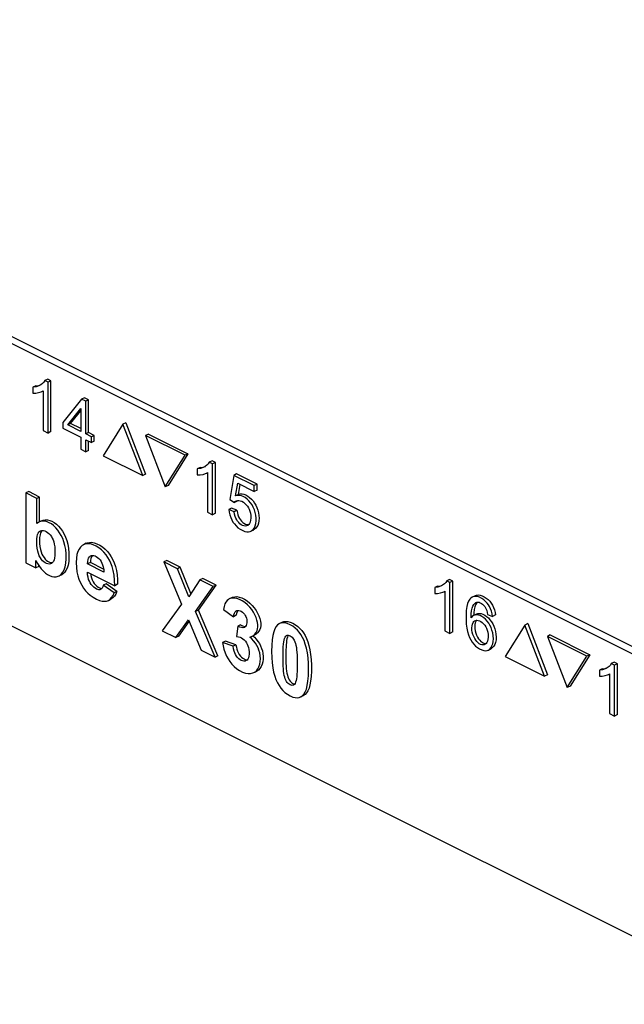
# Paper-space layout '005_EXP_CORICANT_PE_DRAWING_3_1' of a CAD drawing. Header units: millimetres. Extents: x 6 to 413, y 7 to 290.
# Tile 109 of 228: x 212.34 to 215.07, y 79.54 to 83.99. Entities that reach past the tile are written whole.
import ezdxf

# ---------------------------------------------------------------- set-up
doc = ezdxf.new("R2010")
doc.units = ezdxf.units.MM
doc.header["$LTSCALE"] = 23.1
doc.layers.add('FP_MYLAR_BL86', color=7, linetype='CONTINUOUS')

# ---------------------------------------------------------------- blocks, each defined once
blk = doc.blocks.new('FP_MYLAR_BL86', base_point=(209.4603, 85.5702))
at = {"layer": 'FP_MYLAR_BL86', "color": 7, "linetype": 'Continuous'}
for p, q in [((220.1705, 78.5904), (195.4586, 90.9463)), ((220.2023, 78.6063), (195.4904, 90.9622)), ((204.5106, 85.1453), (226.608, 74.0966)), ((212.4644, 82.3651), (212.4517, 82.3588)), ((212.4664, 82.3514), (212.4517, 82.3588)), ((212.4792, 82.3577), (212.4644, 82.3651)), ((212.4792, 82.3577), (212.4664, 82.3514)), ((212.4664, 82.1215), (212.4664, 82.3514)), ((212.4792, 82.1278), (212.4792, 82.3577)), ((212.4103, 82.3347), (212.3976, 82.3283)), ((212.3976, 82.3283), (212.3976, 82.3012)), ((212.4103, 82.3347), (212.4246, 82.3369)), ((212.4246, 82.3369), (212.4342, 82.3401)), ((212.4386, 82.3092), (212.4435, 82.3121)), ((212.4435, 82.3121), (212.4435, 82.1329)), ((212.6175, 82.2749), (212.5322, 82.1692)), ((212.6303, 82.2813), (212.6175, 82.2749)), ((212.6363, 82.2655), (212.6175, 82.2749)), ((212.649, 82.2719), (212.6303, 82.2813)), ((212.649, 82.2719), (212.6363, 82.2655)), ((212.6363, 82.1172), (212.6363, 82.2655)), ((212.649, 82.1235), (212.649, 82.2719)), ((212.5548, 82.1579), (212.6133, 82.2318)), ((212.5675, 82.1643), (212.6133, 82.2221)), ((212.6133, 82.2318), (212.6133, 82.1286)), ((212.5322, 82.1692), (212.5322, 82.1434)), ((212.5675, 82.1643), (212.5548, 82.1579)), ((212.6133, 82.1414), (212.5675, 82.1643)), ((212.8169, 82.1675), (212.8042, 82.1611)), ((212.8169, 82.1675), (212.906, 81.9358)), ((212.4435, 82.1329), (212.4664, 82.1215)), ((212.4792, 82.1278), (212.4664, 82.1215)), ((212.5322, 82.1434), (212.6133, 82.1028)), ((212.6133, 82.1286), (212.5548, 82.1579)), ((212.649, 82.1235), (212.6363, 82.1172)), ((212.6743, 82.1109), (212.649, 82.1235)), ((212.8042, 82.1611), (212.7151, 82.0186)), ((212.8933, 81.9295), (212.8042, 82.1611)), ((212.6133, 82.1028), (212.6133, 82.0481)), ((212.6615, 82.1045), (212.6363, 82.1172)), ((212.6363, 82.0914), (212.6615, 82.0787)), ((212.6363, 82.0366), (212.6363, 82.0914)), ((212.649, 82.0429), (212.649, 82.085)), ((212.6743, 82.1109), (212.6615, 82.1045)), ((212.6615, 82.0787), (212.6615, 82.1045)), ((212.6743, 82.0851), (212.6615, 82.0787)), ((212.6743, 82.0851), (212.6743, 82.1109)), ((212.9189, 82.1164), (212.9062, 82.1101)), ((213.0844, 82.021), (212.9062, 82.1101)), ((212.9062, 82.1101), (212.9953, 81.8785)), ((212.9189, 82.1164), (213.0971, 82.0273)), ((212.6133, 82.0481), (212.6363, 82.0366)), ((212.649, 82.0429), (212.6363, 82.0366)), ((212.7151, 82.0186), (212.8933, 81.9295)), ((212.9953, 81.8785), (213.0844, 82.021)), ((213.0971, 82.0273), (213.008, 81.8848)), ((213.0971, 82.0273), (213.0844, 82.021)), ((213.2065, 81.996), (213.1937, 81.9897)), ((213.2085, 81.9823), (213.1937, 81.9897)), ((213.2212, 81.9887), (213.2065, 81.996)), ((213.2212, 81.9887), (213.2085, 81.9823)), ((213.2212, 81.7588), (213.2212, 81.9887)), ((213.1524, 81.9656), (213.1397, 81.9592)), ((213.1397, 81.9592), (213.1397, 81.9321)), ((213.1524, 81.9656), (213.1666, 81.9679)), ((213.1666, 81.9679), (213.1762, 81.9711)), ((213.1807, 81.9401), (213.1856, 81.943)), ((213.1856, 81.943), (213.1856, 81.7639)), ((213.2085, 81.7524), (213.2085, 81.9823)), ((212.906, 81.9358), (212.8933, 81.9295)), ((213.304, 81.9304), (213.2859, 81.8219)), ((213.3167, 81.9368), (213.304, 81.9304)), ((213.397, 81.884), (213.304, 81.9304)), ((213.4097, 81.8903), (213.3167, 81.9368)), ((212.3785, 81.8571), (212.3658, 81.8507)), ((212.4278, 81.8324), (212.3785, 81.8571)), ((213.008, 81.8848), (212.9953, 81.8785)), ((213.3123, 81.8379), (213.3224, 81.8944)), ((213.3224, 81.8944), (213.397, 81.8571)), ((213.325, 81.8443), (213.333, 81.8891)), ((213.4097, 81.8903), (213.397, 81.884)), ((213.397, 81.8571), (213.397, 81.884)), ((213.4097, 81.8635), (213.397, 81.8571)), ((213.4097, 81.8635), (213.4097, 81.8903)), ((212.4151, 81.8261), (212.3658, 81.8507)), ((212.3658, 81.8507), (212.3658, 81.5358)), ((212.4278, 81.8324), (212.4151, 81.8261)), ((212.4151, 81.7126), (212.4151, 81.8261)), ((212.4278, 81.7205), (212.4278, 81.8324)), ((213.2859, 81.8219), (213.3075, 81.8077)), ((213.3202, 81.8141), (213.3075, 81.8077)), ((213.325, 81.8443), (213.3123, 81.8379)), ((213.3155, 81.8148), (213.3213, 81.8167)), ((213.3226, 81.8168), (213.3202, 81.8141)), ((213.3213, 81.8167), (213.3273, 81.817)), ((213.1856, 81.7639), (213.2085, 81.7524)), ((213.2945, 81.7821), (213.2818, 81.7757)), ((213.3059, 81.7662), (213.2818, 81.7757)), ((213.3187, 81.7725), (213.2945, 81.7821)), ((213.3187, 81.7725), (213.3059, 81.7662)), ((212.4365, 81.7249), (212.4272, 81.7202)), ((213.2212, 81.7588), (213.2085, 81.7524)), ((213.3817, 81.6781), (213.3944, 81.6845)), ((212.6387, 81.6236), (212.626, 81.6172)), ((212.4115, 81.5129), (212.4115, 81.5464)), ((212.6647, 81.5675), (212.6614, 81.5619)), ((212.6657, 81.5685), (212.6647, 81.5675)), ((213.0018, 81.5454), (212.9891, 81.5391)), ((213.0625, 81.5151), (213.0018, 81.5454)), ((212.3658, 81.5358), (212.4115, 81.5129)), ((212.4243, 81.5193), (212.4115, 81.5129)), ((212.4243, 81.5193), (212.4243, 81.5232)), ((212.657, 81.5365), (212.6443, 81.5301)), ((212.7179, 81.4933), (212.6443, 81.5301)), ((212.7169, 81.5066), (212.657, 81.5365)), ((213.0498, 81.5087), (212.9891, 81.5391)), ((212.9891, 81.5391), (213.0687, 81.3486)), ((213.0625, 81.5151), (213.0498, 81.5087)), ((213.1014, 81.3817), (213.0498, 81.5087)), ((213.1109, 81.396), (213.0625, 81.5151)), ((212.5162, 81.4767), (212.5289, 81.4831)), ((212.6434, 81.4936), (212.7669, 81.4319)), ((213.1518, 81.4577), (213.1014, 81.3817)), ((213.1646, 81.4641), (213.1518, 81.4577)), ((213.212, 81.4276), (213.1518, 81.4577)), ((213.2247, 81.434), (213.1646, 81.4641)), ((214.2783, 81.4601), (214.2656, 81.4538)), ((214.2804, 81.4464), (214.2656, 81.4538)), ((214.2931, 81.4527), (214.2783, 81.4601)), ((214.2931, 81.4527), (214.2804, 81.4464)), ((214.2931, 81.2228), (214.2931, 81.4527)), ((212.7278, 81.4401), (212.7151, 81.4337)), ((212.7643, 81.3991), (212.7151, 81.4337)), ((212.777, 81.4055), (212.7278, 81.4401)), ((212.7796, 81.4382), (212.7669, 81.4319)), ((213.132, 81.3146), (213.212, 81.4276)), ((213.1448, 81.321), (213.2247, 81.434)), ((213.2247, 81.434), (213.212, 81.4276)), ((214.2242, 81.4297), (214.2115, 81.4233)), ((214.2115, 81.4233), (214.2115, 81.3962)), ((214.2242, 81.4297), (214.2385, 81.4319)), ((214.2385, 81.4319), (214.2481, 81.4351)), ((214.2804, 81.2165), (214.2804, 81.4464)), ((212.7383, 81.3654), (212.7511, 81.3718)), ((212.777, 81.4055), (212.7643, 81.3991)), ((213.2964, 81.3781), (213.2837, 81.3718)), ((214.2525, 81.4042), (214.2574, 81.4071)), ((214.2574, 81.4071), (214.2574, 81.2279)), ((214.394, 81.3865), (214.3812, 81.3802)), ((213.0687, 81.3486), (212.9809, 81.2283)), ((213.1448, 81.321), (213.132, 81.3146)), ((213.2326, 81.1151), (213.1448, 81.321)), ((213.2576, 81.3238), (213.303, 81.2917)), ((214.4034, 81.3572), (214.3997, 81.3528)), ((213.0431, 81.1971), (213.1003, 81.2774)), ((213.1003, 81.2774), (213.1573, 81.14)), ((213.2199, 81.1087), (213.132, 81.3146)), ((213.3158, 81.2981), (213.303, 81.2917)), ((214.4, 81.3035), (214.3872, 81.2971)), ((214.4373, 81.299), (214.4455, 81.2933)), ((214.4499, 81.3024), (214.4727, 81.2931)), ((214.4855, 81.2995), (214.4727, 81.2931)), ((213.0559, 81.2035), (213.1033, 81.2702)), ((213.3227, 81.2485), (213.3172, 81.2021)), ((213.3354, 81.2549), (213.3227, 81.2485)), ((213.524, 81.2668), (213.5113, 81.2604)), ((214.6184, 81.254), (214.5293, 81.1115)), ((214.6312, 81.2603), (214.6184, 81.254)), ((214.7075, 81.0224), (214.6184, 81.254)), ((214.6312, 81.2603), (214.7203, 81.0287)), ((212.9809, 81.2283), (213.0431, 81.1971)), ((213.0559, 81.2035), (213.0431, 81.1971)), ((213.3897, 81.2047), (213.4001, 81.2099)), ((214.2574, 81.2279), (214.2804, 81.2165)), ((214.2931, 81.2228), (214.2804, 81.2165)), ((214.7332, 81.2093), (214.7204, 81.203)), ((214.8986, 81.1139), (214.7204, 81.203)), ((214.7204, 81.203), (214.8095, 80.9714)), ((214.7332, 81.2093), (214.9114, 81.1202)), ((213.2667, 81.1817), (213.2539, 81.1753)), ((213.3016, 81.1585), (213.2539, 81.1753)), ((213.3143, 81.1649), (213.2667, 81.1817)), ((213.3143, 81.1649), (213.3016, 81.1585)), ((214.4531, 81.1408), (214.4659, 81.1472)), ((213.1573, 81.14), (213.2199, 81.1087)), ((213.2326, 81.1151), (213.2199, 81.1087)), ((214.5293, 81.1115), (214.7075, 81.0224)), ((214.8095, 80.9714), (214.8986, 81.1139)), ((214.9114, 81.1202), (214.8223, 80.9777)), ((214.9114, 81.1202), (214.8986, 81.1139)), ((214.9673, 81.0562), (214.9546, 81.0498)), ((214.9673, 81.0562), (214.9816, 81.0584)), ((214.9816, 81.0584), (214.9912, 81.0616)), ((215.0214, 81.0866), (215.0087, 81.0802)), ((215.0235, 81.0729), (215.0087, 81.0802)), ((215.0362, 81.0792), (215.0214, 81.0866)), ((215.0362, 81.0792), (215.0235, 81.0729)), ((215.0235, 80.843), (215.0235, 81.0729)), ((215.0362, 80.8493), (215.0362, 81.0792)), ((213.3953, 81.0398), (213.4081, 81.0462)), ((214.7203, 81.0287), (214.7075, 81.0224)), ((214.9546, 81.0498), (214.9546, 81.0226)), ((214.9956, 81.0307), (215.0005, 81.0335)), ((215.0005, 81.0335), (215.0005, 80.8544)), ((214.8223, 80.9777), (214.8095, 80.9714)), ((213.6063, 80.9293), (213.619, 80.9356)), ((215.0005, 80.8544), (215.0235, 80.843)), ((215.0362, 80.8493), (215.0235, 80.843))]:
    blk.add_line(p, q, dxfattribs=at)
for points in [[(212.4517, 82.3588), (212.4473, 82.3518), (212.4413, 82.3454), (212.4334, 82.3395), (212.4277, 82.3364)], [(212.4277, 82.3364), (212.4236, 82.3345), (212.4118, 82.3306), (212.3976, 82.3283)], [(212.3976, 82.3012), (212.4107, 82.3016), (212.4235, 82.304), (212.4346, 82.3074), (212.4386, 82.3092)], [(213.1937, 81.9897), (213.1894, 81.9828), (213.1833, 81.9763), (213.1754, 81.9705), (213.1698, 81.9673)], [(213.1698, 81.9673), (213.1657, 81.9654), (213.1539, 81.9615), (213.1397, 81.9592)], [(213.1397, 81.9321), (213.1528, 81.9325), (213.1656, 81.9349), (213.1766, 81.9383), (213.1807, 81.9401)], [(213.3075, 81.8077), (213.3112, 81.8119), (213.3155, 81.8148)], [(213.3816, 81.6782), (213.3858, 81.6806), (213.392, 81.6862), (213.3972, 81.6935), (213.4014, 81.7025), (213.4042, 81.713), (213.4056, 81.7247), (213.4056, 81.7373), (213.4041, 81.7503), (213.4012, 81.7631), (213.3973, 81.7752), (213.3926, 81.7863), (213.387, 81.7965), (213.3804, 81.8061), (213.3728, 81.8152), (213.3644, 81.8233), (213.3557, 81.8299), (213.3472, 81.8349), (213.3386, 81.8382), (213.3297, 81.8399), (213.3208, 81.8399), (213.3123, 81.8379)], [(213.325, 81.8443), (213.3333, 81.8462), (213.3418, 81.8463), (213.3504, 81.8448), (213.359, 81.8417), (213.3676, 81.8369), (213.3759, 81.8307), (213.3839, 81.8232), (213.3914, 81.8147), (213.3981, 81.8054), (213.404, 81.7953), (213.4089, 81.7847), (213.4129, 81.7733), (213.4159, 81.7612), (213.4179, 81.7487), (213.4185, 81.7363), (213.4177, 81.7245), (213.4156, 81.7137), (213.4122, 81.7042), (213.4076, 81.6962), (213.4021, 81.6898), (213.3956, 81.6852), (213.3944, 81.6845)], [(213.3273, 81.817), (213.3338, 81.8159), (213.3406, 81.8133), (213.3477, 81.8092), (213.3547, 81.8038), (213.361, 81.7975), (213.3663, 81.7909), (213.3706, 81.7841), (213.3742, 81.7769), (213.3772, 81.7687), (213.3796, 81.7592), (213.381, 81.7487), (213.3813, 81.7375), (213.3804, 81.7275), (213.3783, 81.7192), (213.3754, 81.7128), (213.3718, 81.7079), (213.3675, 81.7045), (213.3661, 81.7037)], [(213.2818, 81.7757), (213.2834, 81.764), (213.2863, 81.7517), (213.2904, 81.7398), (213.2952, 81.7289), (213.3007, 81.7194), (213.307, 81.7106), (213.3145, 81.7021), (213.3234, 81.6939), (213.3336, 81.6865), (213.3445, 81.6805), (213.3547, 81.6767), (213.3636, 81.6749), (213.3715, 81.675), (213.3789, 81.6769), (213.3816, 81.6782)], [(213.3661, 81.7037), (213.3623, 81.7023), (213.3565, 81.7014), (213.3503, 81.702), (213.3442, 81.7039), (213.3381, 81.707), (213.3322, 81.7114), (213.3266, 81.7167), (213.3216, 81.7227), (213.3175, 81.729), (213.3138, 81.7362), (213.3105, 81.7448), (213.3078, 81.7549), (213.3059, 81.7662)], [(213.3187, 81.7725), (213.3205, 81.7613), (213.3232, 81.7514), (213.3264, 81.7429), (213.3301, 81.7355), (213.3344, 81.7289), (213.3393, 81.7231), (213.3447, 81.7179), (213.3505, 81.7136), (213.3567, 81.7103)], [(212.5162, 81.4767), (212.5202, 81.479), (212.5273, 81.4849), (212.5334, 81.4928), (212.5388, 81.5032), (212.5431, 81.5164), (212.5461, 81.5331), (212.5476, 81.5536), (212.5473, 81.5756), (212.5455, 81.5957), (212.5422, 81.6135), (212.5377, 81.6299), (212.5321, 81.645), (212.5256, 81.6587), (212.5182, 81.6713), (212.5098, 81.6832), (212.5005, 81.694), (212.4908, 81.7032), (212.481, 81.7108), (212.4712, 81.7164), (212.4615, 81.7204), (212.4513, 81.7227), (212.441, 81.723), (212.4312, 81.7214), (212.4238, 81.7185)], [(212.4365, 81.7249), (212.4438, 81.7277), (212.4532, 81.7294), (212.4632, 81.7291), (212.4734, 81.727), (212.4836, 81.723), (212.4938, 81.7171), (212.5036, 81.7095), (212.5133, 81.7003), (212.5225, 81.6896), (212.531, 81.6777), (212.5386, 81.6646), (212.5452, 81.6505), (212.5507, 81.6354), (212.5552, 81.6189), (212.5584, 81.6005), (212.5601, 81.5807), (212.5603, 81.5606), (212.5591, 81.5414), (212.5562, 81.5244), (212.5519, 81.5106), (212.5468, 81.5001), (212.5407, 81.4919), (212.5335, 81.4857), (212.5289, 81.4831)], [(212.4147, 81.6303), (212.4152, 81.6433), (212.4167, 81.6541), (212.419, 81.6629), (212.4219, 81.6697), (212.4254, 81.6746), (212.4295, 81.6781), (212.4314, 81.6792)], [(212.4238, 81.7185), (212.4224, 81.7178), (212.4151, 81.7126)], [(212.4314, 81.6792), (212.4344, 81.6804), (212.44, 81.6815), (212.446, 81.6811), (212.4521, 81.6795), (212.458, 81.6767), (212.464, 81.6727), (212.4701, 81.6673), (212.4758, 81.6609), (212.481, 81.6538), (212.4852, 81.6464), (212.4887, 81.6385), (212.4918, 81.6294), (212.4942, 81.619), (212.4959, 81.6074), (212.4969, 81.5947), (212.4971, 81.5807)], [(212.4386, 81.6812), (212.4357, 81.6779), (212.4322, 81.6707)], [(213.3567, 81.7103), (213.3629, 81.7084), (213.369, 81.7078), (213.372, 81.7082)], [(212.4805, 81.5318), (212.4771, 81.5305), (212.4713, 81.5295), (212.4651, 81.53), (212.4589, 81.5319), (212.4528, 81.5349), (212.4469, 81.5392), (212.4412, 81.5446), (212.436, 81.5509), (212.4311, 81.5584), (212.4265, 81.5671), (212.4225, 81.5769), (212.4193, 81.588), (212.4168, 81.6007), (212.4152, 81.6148), (212.4147, 81.6303)], [(212.4322, 81.6707), (212.4296, 81.6614), (212.428, 81.6502), (212.4275, 81.6367)], [(212.4275, 81.6367), (212.4279, 81.6218), (212.4294, 81.6082), (212.4316, 81.5959), (212.4347, 81.5848), (212.4386, 81.5749), (212.443, 81.5662), (212.4477, 81.5587), (212.4527, 81.5523), (212.458, 81.547), (212.4637, 81.5425), (212.4695, 81.5391), (212.4755, 81.5369), (212.4815, 81.5359), (212.4863, 81.5362)], [(212.626, 81.6172), (212.6196, 81.6133), (212.6122, 81.6065), (212.6057, 81.5975), (212.6004, 81.5863), (212.5964, 81.573), (212.5938, 81.5565), (212.5929, 81.5362), (212.5937, 81.5145), (212.5963, 81.4949), (212.6003, 81.4771), (212.6053, 81.4612), (212.6112, 81.4471), (212.6181, 81.4338), (212.6262, 81.421), (212.6352, 81.4092), (212.6449, 81.3987), (212.656, 81.3891), (212.6691, 81.3798), (212.6841, 81.3715), (212.6984, 81.3655), (212.7106, 81.3623), (212.7212, 81.3615), (212.7304, 81.3626), (212.7383, 81.3654)], [(212.7669, 81.4319), (212.7663, 81.457), (212.7641, 81.48), (212.7603, 81.5004), (212.7556, 81.5181), (212.75, 81.5333), (212.7437, 81.5468), (212.7363, 81.5596), (212.7276, 81.5719), (212.718, 81.5832), (212.7076, 81.5933), (212.6959, 81.6025), (212.6828, 81.6105), (212.6693, 81.6168), (212.6572, 81.6204), (212.6466, 81.6217), (212.6371, 81.621), (212.628, 81.6182), (212.626, 81.6172)], [(212.6387, 81.6236), (212.643, 81.6255), (212.6524, 81.6277), (212.6628, 81.6279), (212.6742, 81.6257), (212.6865, 81.6213), (212.6991, 81.6149), (212.7116, 81.6067), (212.7233, 81.597), (212.7337, 81.5863), (212.7429, 81.5749), (212.7511, 81.5626), (212.7584, 81.5492), (212.7648, 81.5344), (212.7702, 81.5181), (212.7744, 81.5006), (212.7774, 81.4813), (212.7792, 81.4604), (212.7796, 81.4382)], [(212.4115, 81.5464), (212.4187, 81.5323), (212.4268, 81.5191), (212.4356, 81.5074), (212.4447, 81.4973), (212.4541, 81.4889), (212.4635, 81.4822), (212.4729, 81.4772), (212.4825, 81.4739), (212.4925, 81.4722), (212.5025, 81.4725), (212.5119, 81.4748), (212.5162, 81.4767)], [(212.4971, 81.5807), (212.4965, 81.5677), (212.4951, 81.5568), (212.4928, 81.548), (212.4899, 81.5411), (212.4864, 81.5362), (212.4822, 81.5327), (212.4805, 81.5318)], [(212.6443, 81.5301), (212.6449, 81.5409), (212.6466, 81.5499), (212.6492, 81.5568), (212.6525, 81.5618), (212.6562, 81.5653), (212.6585, 81.5666)], [(212.6614, 81.5619), (212.659, 81.5548), (212.6575, 81.5463), (212.657, 81.5365)], [(212.6585, 81.5666), (212.6608, 81.5676), (212.6662, 81.5686), (212.672, 81.5683), (212.678, 81.5667), (212.6838, 81.5638), (212.6898, 81.5596), (212.6956, 81.5542), (212.7009, 81.548), (212.7054, 81.5413), (212.7092, 81.5342), (212.7124, 81.526), (212.7151, 81.5164), (212.7171, 81.5054), (212.7179, 81.4933)], [(212.7033, 81.4148), (212.6998, 81.4136), (212.6953, 81.4134), (212.69, 81.4143), (212.6842, 81.4166), (212.678, 81.4201), (212.6719, 81.425), (212.666, 81.4308), (212.6607, 81.4374), (212.6562, 81.4444), (212.6523, 81.4519), (212.649, 81.4605), (212.6463, 81.4703), (212.6443, 81.4816), (212.6434, 81.4936)], [(212.6572, 81.4867), (212.6589, 81.4772), (212.6617, 81.4671), (212.6653, 81.4578), (212.6696, 81.4496), (212.6746, 81.4422), (212.68, 81.4358), (212.6858, 81.4303), (212.6918, 81.4258), (212.6978, 81.4225), (212.7036, 81.4205), (212.7088, 81.4197)], [(214.2656, 81.4538), (214.2612, 81.4468), (214.2552, 81.4404), (214.2473, 81.4345), (214.2416, 81.4314)], [(212.7151, 81.4337), (212.7128, 81.4267), (212.71, 81.4213), (212.7069, 81.4174), (212.7033, 81.4148)], [(214.2416, 81.4314), (214.2375, 81.4295), (214.2257, 81.4256), (214.2115, 81.4233)], [(212.7383, 81.3654), (212.746, 81.3705), (212.7531, 81.3779), (212.7593, 81.3875), (212.7643, 81.3991)], [(212.777, 81.4055), (212.772, 81.3938), (212.766, 81.3844), (212.759, 81.3771), (212.7511, 81.3718)], [(213.2837, 81.3718), (213.2804, 81.3699), (213.2741, 81.3648), (213.2689, 81.3581), (213.2645, 81.3493), (213.2607, 81.3378), (213.2576, 81.3238)], [(213.3874, 81.2036), (213.3927, 81.2067), (213.3998, 81.213), (213.4055, 81.2206), (213.4095, 81.2288), (213.412, 81.2373), (213.4131, 81.2459), (213.413, 81.2549), (213.4117, 81.265), (213.4091, 81.2763), (213.405, 81.2884), (213.3995, 81.3007), (213.3929, 81.3127), (213.3852, 81.3242), (213.3762, 81.3353), (213.3659, 81.3458), (213.3543, 81.3554), (213.342, 81.3637), (213.3296, 81.37), (213.3178, 81.374), (213.3071, 81.3759), (213.2972, 81.3757), (213.2882, 81.3737), (213.2837, 81.3718)], [(213.2964, 81.3781), (213.2997, 81.3796), (213.3085, 81.3819), (213.3183, 81.3823), (213.329, 81.3807), (213.3408, 81.3769), (213.3532, 81.3709), (213.3655, 81.3629), (213.3772, 81.3534), (213.3878, 81.3429), (213.3971, 81.3317), (213.4052, 81.3199), (213.4119, 81.3077), (213.4175, 81.2953), (213.4217, 81.2832), (213.4244, 81.2717), (213.4258, 81.2611), (213.4258, 81.2514), (213.4244, 81.2422), (213.4217, 81.2337), (213.4175, 81.2257), (213.412, 81.2188), (213.4053, 81.213), (213.4001, 81.2099)], [(214.2115, 81.3962), (214.2246, 81.3966), (214.2375, 81.399), (214.2485, 81.4024), (214.2525, 81.4042)], [(214.3812, 81.3802), (214.3752, 81.3762), (214.3695, 81.3703), (214.3645, 81.3622), (214.3601, 81.3513), (214.3566, 81.3374), (214.3541, 81.3205), (214.3528, 81.3002), (214.3527, 81.2784), (214.3538, 81.2584), (214.3561, 81.2404), (214.3594, 81.2242), (214.3637, 81.21), (214.3686, 81.1978), (214.3742, 81.1869), (214.3807, 81.1767), (214.3879, 81.1674), (214.3958, 81.1592), (214.4044, 81.152), (214.4137, 81.146), (214.4234, 81.1414), (214.4325, 81.1387), (214.4406, 81.1379), (214.4476, 81.1388), (214.4532, 81.1408)], [(214.4727, 81.2931), (214.4709, 81.305), (214.4679, 81.3169), (214.4639, 81.3278), (214.4594, 81.3373), (214.4543, 81.3457), (214.4484, 81.3536), (214.4414, 81.3611), (214.433, 81.3683), (214.4234, 81.3747), (214.4136, 81.3795), (214.4044, 81.3824), (214.3962, 81.3835), (214.3887, 81.3828), (214.3812, 81.3802)], [(214.394, 81.3865), (214.4005, 81.3889), (214.4082, 81.3898), (214.4166, 81.3889), (214.4257, 81.3862), (214.435, 81.3817), (214.444, 81.3759), (214.4525, 81.369), (214.46, 81.3612), (214.4667, 81.3526), (214.4723, 81.3433), (214.477, 81.3332), (214.4808, 81.3226), (214.4836, 81.3113), (214.4855, 81.2995)], [(213.303, 81.2917), (213.3045, 81.3009), (213.3069, 81.3082), (213.3099, 81.3135), (213.3132, 81.317), (213.3159, 81.3188)], [(213.3159, 81.3188), (213.3171, 81.3193), (213.3218, 81.3204), (213.327, 81.3203), (213.3325, 81.3188), (213.3381, 81.3162), (213.3435, 81.3124), (213.3485, 81.3078), (213.3527, 81.3028), (213.3561, 81.2976), (213.3589, 81.292), (213.3612, 81.2856), (213.3629, 81.2785), (213.3637, 81.2712), (213.3635, 81.2639), (213.3623, 81.2573), (213.3602, 81.2517), (213.3573, 81.2474), (213.354, 81.2444), (213.3525, 81.2435)], [(213.3232, 81.3204), (213.3222, 81.3193), (213.3194, 81.3139)], [(214.3755, 81.287), (214.376, 81.304), (214.3774, 81.3186), (214.3799, 81.3304), (214.3833, 81.3399), (214.3874, 81.347), (214.3918, 81.352), (214.3967, 81.3554)], [(214.3997, 81.3528), (214.3957, 81.3454), (214.3923, 81.3358), (214.39, 81.324), (214.3886, 81.3098), (214.3883, 81.2971)], [(214.3967, 81.3554), (214.4013, 81.357), (214.4064, 81.3575), (214.4118, 81.3567), (214.4171, 81.3548), (214.4224, 81.3519), (214.4278, 81.3478), (214.4328, 81.3428), (214.4371, 81.3374), (214.4407, 81.3318), (214.4436, 81.3259), (214.4461, 81.3191), (214.4482, 81.3111), (214.4499, 81.3024)], [(213.3194, 81.3139), (213.3172, 81.3069), (213.3158, 81.2981)], [(214.3872, 81.2971), (214.3808, 81.2928), (214.3755, 81.287)], [(214.4532, 81.1408), (214.454, 81.1412), (214.46, 81.1455), (214.4654, 81.1518), (214.47, 81.1598), (214.4733, 81.1693), (214.4754, 81.1802), (214.4761, 81.1925), (214.4753, 81.2057), (214.4732, 81.2189), (214.4699, 81.2313), (214.4657, 81.2427), (214.4608, 81.2529), (214.4551, 81.2623), (214.4484, 81.2715), (214.4407, 81.2799), (214.4325, 81.2871), (214.4243, 81.2928), (214.4162, 81.2969), (214.4084, 81.2993), (214.4008, 81.3002), (214.3937, 81.2994), (214.3872, 81.2971)], [(214.393, 81.2737), (214.3965, 81.2751), (214.4021, 81.2758), (214.408, 81.2752), (214.4141, 81.2732), (214.4202, 81.2699), (214.4263, 81.2653), (214.4322, 81.2596), (214.4374, 81.2531), (214.4418, 81.2464), (214.4454, 81.2392), (214.4483, 81.2312), (214.4507, 81.2218), (214.4522, 81.2111), (214.4525, 81.1994)], [(214.3999, 81.2755), (214.3966, 81.2705), (214.394, 81.2641)], [(214.4, 81.3035), (214.4062, 81.3057), (214.4134, 81.3066), (214.421, 81.3057), (214.429, 81.3032), (214.4373, 81.299)], [(214.4455, 81.2933), (214.4535, 81.2862), (214.4609, 81.2781), (214.4676, 81.2691), (214.4735, 81.2593), (214.4785, 81.2489), (214.4827, 81.2376), (214.4859, 81.2253), (214.488, 81.2124), (214.4888, 81.1994), (214.4882, 81.187), (214.4861, 81.1758), (214.4827, 81.1662), (214.4783, 81.1583), (214.4729, 81.1521), (214.4668, 81.1476), (214.4659, 81.1472)], [(213.3525, 81.2435), (213.3501, 81.2426), (213.3451, 81.2418), (213.3389, 81.2424), (213.3313, 81.2446), (213.3227, 81.2485)], [(213.3354, 81.2549), (213.3434, 81.2512), (213.3504, 81.249), (213.3564, 81.2482), (213.358, 81.2483)], [(213.5113, 81.2604), (213.5098, 81.2596), (213.5024, 81.2543), (213.4959, 81.2469), (213.4901, 81.2368), (213.485, 81.2235), (213.4808, 81.2067), (213.4777, 81.1866), (213.4758, 81.1627), (213.4752, 81.135), (213.4759, 81.1077), (213.4776, 81.083), (213.4804, 81.0607), (213.4843, 81.0405), (213.4892, 81.0226), (213.4948, 81.0073), (213.5012, 80.9936), (213.5086, 80.9808), (213.5168, 80.9692), (213.5257, 80.9588), (213.5354, 80.9496), (213.5463, 80.9413), (213.5587, 80.934)], [(213.5587, 81.2556), (213.546, 81.2609), (213.5352, 81.2637), (213.526, 81.2642), (213.5176, 81.2629), (213.5113, 81.2604)], [(213.524, 81.2668), (213.531, 81.2694), (213.5395, 81.2706), (213.549, 81.2698), (213.5596, 81.267), (213.5714, 81.262)], [(213.6063, 80.9293), (213.6074, 80.9298), (213.6147, 80.935), (213.6212, 80.9421), (213.627, 80.9519), (213.6321, 80.9649), (213.6363, 80.9812), (213.6394, 81.0008), (213.6414, 81.0239), (213.6422, 81.0513), (213.6416, 81.0797), (213.6397, 81.1055), (213.6366, 81.1288), (213.6324, 81.1497), (213.6273, 81.1682), (213.6214, 81.1842), (213.6148, 81.1982), (213.6075, 81.2108), (213.5996, 81.2219), (213.5913, 81.2316), (213.582, 81.2403), (213.5713, 81.2483), (213.5587, 81.2556)], [(213.5714, 81.262), (213.5832, 81.2552), (213.5936, 81.2476), (213.603, 81.239), (213.6115, 81.2294), (213.6192, 81.2188), (213.6263, 81.2069), (213.6329, 81.1935), (213.6387, 81.1785), (213.6438, 81.1616), (213.648, 81.1426), (213.6513, 81.1216), (213.6536, 81.0981), (213.6548, 81.0724), (213.6548, 81.0462), (213.6536, 81.0218), (213.6513, 81.0009), (213.6481, 80.9833), (213.644, 80.9687), (213.639, 80.9569), (213.6333, 80.9477), (213.6268, 80.9408), (213.619, 80.9356)], [(214.379, 81.2413), (214.3798, 81.2507), (214.3816, 81.2587), (214.3843, 81.2651), (214.3877, 81.2698), (214.3917, 81.273), (214.393, 81.2737)], [(214.4383, 81.1666), (214.4346, 81.1652), (214.4291, 81.1645), (214.4235, 81.1651), (214.4181, 81.1669), (214.4127, 81.1698), (214.4072, 81.1739), (214.4018, 81.1793), (214.3967, 81.1857), (214.392, 81.1931), (214.3877, 81.2018), (214.3839, 81.2114), (214.3812, 81.2215), (214.3795, 81.2315), (214.379, 81.2413)], [(214.394, 81.2641), (214.3924, 81.2565), (214.3918, 81.2477)], [(214.3918, 81.2477), (214.3923, 81.2377), (214.3939, 81.2276), (214.3966, 81.2179), (214.4002, 81.2085), (214.4045, 81.1998), (214.4094, 81.1921), (214.4146, 81.1856), (214.4199, 81.1803), (214.4253, 81.1762), (214.4308, 81.1732), (214.4364, 81.1714), (214.442, 81.1708), (214.444, 81.1711)], [(213.3172, 81.2021), (213.3252, 81.2007), (213.3325, 81.1986), (213.339, 81.1958), (213.3451, 81.1918), (213.3512, 81.1866), (213.3568, 81.1806), (213.3615, 81.1743), (213.3653, 81.1677), (213.3684, 81.1607), (213.371, 81.1527), (213.373, 81.1435), (213.3741, 81.133), (213.374, 81.1221), (213.3727, 81.1129), (213.3706, 81.1056), (213.3677, 81.1001), (213.3643, 81.0961), (213.3602, 81.0933)], [(213.3762, 81.1999), (213.3846, 81.2023), (213.3874, 81.2036)], [(213.3953, 81.0398), (213.3989, 81.0418), (213.4064, 81.0479), (213.413, 81.0559), (213.4182, 81.0658), (213.422, 81.0771), (213.4241, 81.0893), (213.4247, 81.102), (213.4238, 81.1149), (213.4216, 81.1278), (213.4182, 81.14), (213.4138, 81.1513), (213.4084, 81.162), (213.4018, 81.1725), (213.394, 81.1828), (213.3852, 81.1921), (213.3762, 81.1999)], [(213.3903, 81.205), (213.3978, 81.1986), (213.4061, 81.1899), (213.4135, 81.1804), (213.4201, 81.1702), (213.4257, 81.1595), (213.4302, 81.1485), (213.4336, 81.1369), (213.4361, 81.1249), (213.4373, 81.1124), (213.4372, 81.1), (213.4357, 81.088), (213.4327, 81.0767), (213.4283, 81.0666), (213.4225, 81.0579), (213.4154, 81.0509), (213.4081, 81.0462)], [(213.5587, 80.984), (213.5541, 80.9868), (213.5497, 80.9904), (213.5458, 80.9947), (213.5425, 80.9994), (213.5396, 81.0047), (213.537, 81.011), (213.5346, 81.0183), (213.5325, 81.0264), (213.5308, 81.0355), (213.5294, 81.0455), (213.5284, 81.0565), (213.5276, 81.0686), (213.5271, 81.0821), (213.5268, 81.0973), (213.5268, 81.114), (213.527, 81.1295), (213.5274, 81.1436), (213.528, 81.1563), (213.5288, 81.1676), (213.5301, 81.1775), (213.5317, 81.1862), (213.5338, 81.1936), (213.5363, 81.1994), (213.5392, 81.2036), (213.5423, 81.2063), (213.5433, 81.2068)], [(213.5505, 81.208), (213.5485, 81.2047), (213.5462, 81.1991), (213.5444, 81.1923), (213.5429, 81.1844), (213.5417, 81.1753), (213.5409, 81.1652), (213.5403, 81.154), (213.5398, 81.1416), (213.5396, 81.1278), (213.5395, 81.1126), (213.5396, 81.0971), (213.54, 81.0824), (213.5407, 81.0689), (213.5416, 81.057), (213.5428, 81.0463), (213.5444, 81.0366), (213.5465, 81.0276), (213.549, 81.0195), (213.5518, 81.0122), (213.5551, 81.0059), (213.5588, 81.0007), (213.5628, 80.9965), (213.567, 80.993), (213.5714, 80.9904)], [(213.5433, 81.2068), (213.5458, 81.2077), (213.5496, 81.2081), (213.5538, 81.2074), (213.5587, 81.2055)], [(213.5587, 81.2055), (213.5634, 81.2027), (213.5675, 81.1994), (213.5711, 81.1955), (213.5745, 81.1908), (213.5775, 81.1853), (213.5803, 81.1787), (213.5828, 81.1712), (213.585, 81.1627), (213.5868, 81.1532), (213.5882, 81.1427), (213.5892, 81.1312), (213.5899, 81.1184), (213.5904, 81.1042), (213.5906, 81.0882), (213.5906, 81.0718), (213.5904, 81.0569), (213.59, 81.0435), (213.5893, 81.0314), (213.5885, 81.0206), (213.5872, 81.0111), (213.5856, 81.0028), (213.5836, 80.9957), (213.5811, 80.99), (213.5784, 80.986), (213.5753, 80.9834), (213.5744, 80.9829)], [(214.4525, 81.1994), (214.4516, 81.1892), (214.4496, 81.1812), (214.4469, 81.175), (214.4436, 81.1705), (214.4395, 81.1673), (214.4383, 81.1666)], [(213.2539, 81.1753), (213.256, 81.1604), (213.2598, 81.1446), (213.265, 81.129), (213.2714, 81.1142), (213.2785, 81.1009), (213.2865, 81.0889), (213.2957, 81.0774), (213.3062, 81.0666), (213.318, 81.0567), (213.3307, 81.0483), (213.3438, 81.0417), (213.3567, 81.0373), (213.369, 81.0352), (213.3803, 81.0354), (213.3903, 81.0377), (213.3953, 81.0398)], [(213.3602, 81.0933), (213.3551, 81.0916), (213.3496, 81.0912), (213.3439, 81.0921), (213.3383, 81.0942), (213.3327, 81.0975), (213.3271, 81.1019), (213.3217, 81.1075), (213.3169, 81.1137), (213.3127, 81.1204), (213.3091, 81.1279), (213.3059, 81.1367), (213.3033, 81.147), (213.3016, 81.1585)], [(213.3143, 81.1649), (213.3159, 81.1544), (213.3182, 81.1446), (213.3213, 81.1357), (213.325, 81.1277), (213.3293, 81.1205), (213.3341, 81.1142), (213.3394, 81.1087), (213.345, 81.1042), (213.3507, 81.1007), (213.3565, 81.0985), (213.3623, 81.0976), (213.3657, 81.0978)], [(214.9847, 81.0579), (214.9806, 81.056), (214.9688, 81.052), (214.9546, 81.0498)], [(215.0087, 81.0802), (215.0044, 81.0733), (214.9983, 81.0669), (214.9904, 81.061), (214.9847, 81.0579)], [(214.9546, 81.0226), (214.9677, 81.0231), (214.9806, 81.0255), (214.9916, 81.0289), (214.9956, 81.0307)], [(213.5744, 80.9829), (213.5719, 80.982), (213.5678, 80.9816), (213.5633, 80.9822), (213.5587, 80.984)], [(213.5714, 80.9904), (213.5761, 80.9886), (213.5798, 80.988)], [(213.5587, 80.934), (213.5709, 80.9288), (213.5815, 80.926), (213.5909, 80.9253), (213.5994, 80.9266), (213.6063, 80.9293)]]:
    blk.add_lwpolyline(points, dxfattribs=at)

psp = doc.layouts.new('005_EXP_CORICANT_PE_DRAWING_3_1')

# ---------------------------------------------------------------- block references
at = {"layer": 'FP_MYLAR_BL86'}
psp.add_blockref('FP_MYLAR_BL86', (209.4603, 85.5702), dxfattribs=at)

doc.saveas('drawing.dxf')
